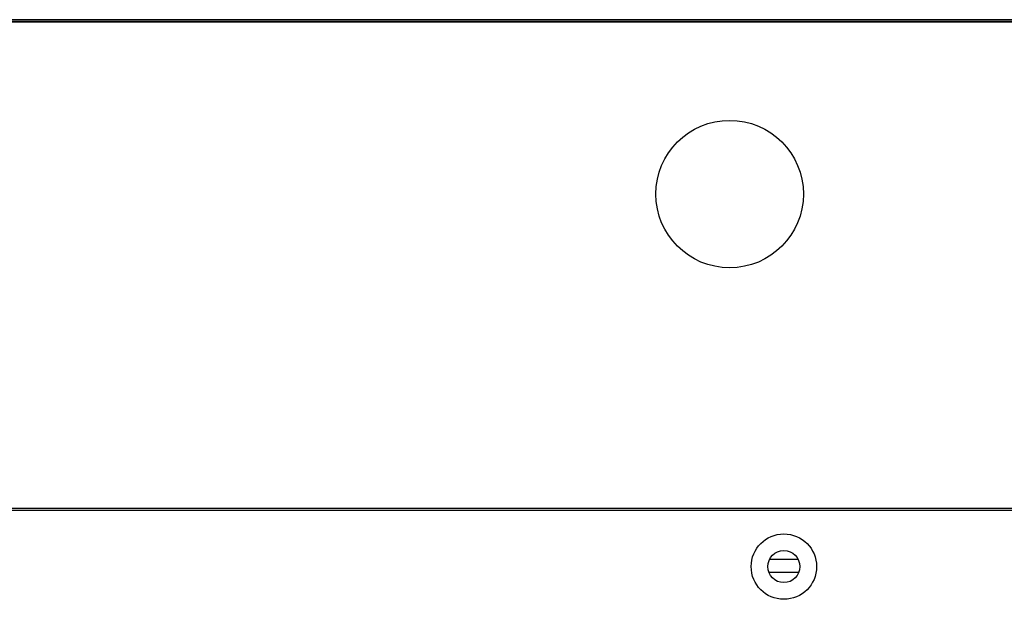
# Model space of a CAD drawing. Header units: millimetres. Extents: x 256 to 1374, y 313 to 1176.
# Tile 66 of 212: x 469 to 494, y 928 to 943. Entities that reach past the tile are written whole.
import ezdxf

# ---------------------------------------------------------------- set-up
doc = ezdxf.new("R2010")
doc.units = ezdxf.units.MM

msp = doc.modelspace()

# ---------------------------------------------------------------- linework, layer by layer
at = {"color": 7, "linetype": 'Continuous', "lineweight": 30}
for p, q in [((857.0786, 943.4832), (453.6752, 943.4832)), ((857.0786, 943.4332), (453.6752, 943.4332)), ((852.0769, 943.4166), (458.6769, 943.4166)), ((460.2517, 930.7832), (632.8119, 930.7832)), ((460.2517, 930.7366), (632.8102, 930.7366)), ((489.0944, 929.4499), (488.3461, 929.4499)), ((489.109, 929.1166), (488.3315, 929.1166))]:
    msp.add_line(p, q, dxfattribs=at)
for centre, radius in [((487.3102, 938.9499), 1.9167), ((488.7202, 929.2666), 0.85), ((488.7202, 929.2666), 0.4167)]:
    msp.add_circle(centre, radius, dxfattribs=at)

doc.saveas('drawing.dxf')
